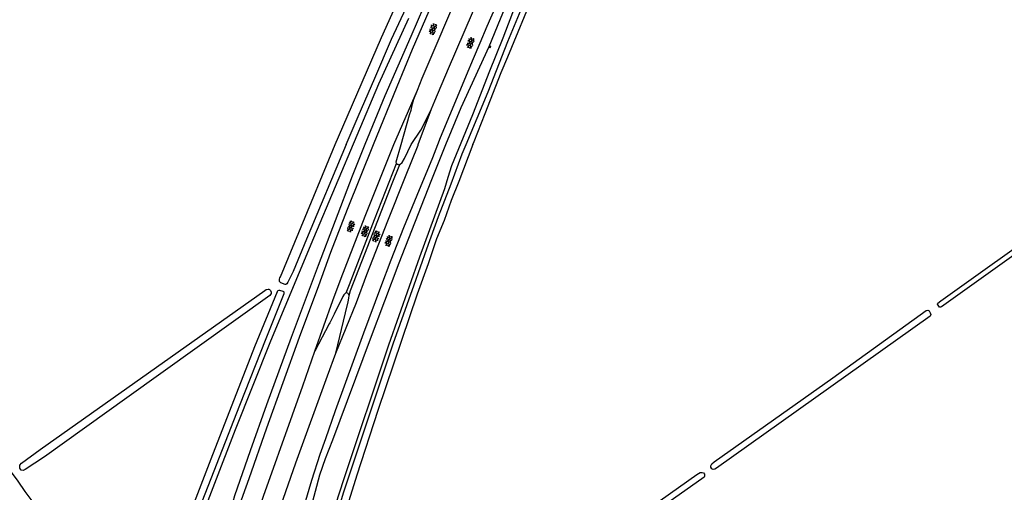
# Model space of a CAD drawing. Extents: x 168875 to 176000, y 513888 to 528000.
# Tile 24 of 106: x 174441 to 175007, y 517800 to 518072. Entities that reach past the tile are written whole.
import ezdxf

# ---------------------------------------------------------------- set-up
doc = ezdxf.new("R2010")
doc.units = 0
doc.header["$MEASUREMENT"] = 0
doc.layers.get('0').update_dxf_attribs({"linetype": 'CONTINUOUS'})
for name, color, linetype in [('INSTEEK_SLOOT', 72, 'CONTINUOUS'), ('KANT_VERHARDING', 252, 'CONTINUOUS'), ('SEMANTIEK', 140, 'CONTINUOUS'), ('TALUD', 34, 'CONTINUOUS')]:
    doc.layers.add(name, color=color, linetype=linetype)

# ---------------------------------------------------------------- blocks, each defined once
blk = doc.blocks.new('S014')
at = {"color": 0}
for p, q in [((0, -0.75), (4.2, 1.67)), ((0, 0.65), (1.78, 1.67)), ((5.07, -1.52), (0, 1.4)), ((2.64, -1.52), (0, 0)), ((1.08, -1.52), (6.15, 1.4)), ((6.15, -0.75), (1.95, 1.67)), ((3.51, -1.52), (6.15, 0)), ((6.15, 0.65), (4.37, 1.67))]:
    blk.add_line(p, q, dxfattribs=at)
blk = doc.blocks.new('S04')
at = {"color": 0}
for p, q in [((0, 0.5), (0.5, 0.5)), ((0, 0.25), (1, 0.25)), ((0, 0), (0.5, 0)), ((0, -0.25), (1, -0.25)), ((0, -0.5), (0.5, -0.5))]:
    blk.add_line(p, q, dxfattribs=at)

msp = doc.modelspace()

# ---------------------------------------------------------------- linework, layer by layer
at = {"layer": 'INSTEEK_SLOOT'}
for points in [[(174701.9, 518000), (174702.7, 518001.8), (174709, 518017.8), (174718.1, 518041.3), (174721.9, 518050.3), (174737.5, 518088.1), (174752.4, 518122.9), (174769, 518160.3), (174787.4, 518199.2), (174805.3, 518236.7), (174829.3, 518284.7), (174849.7, 518325.1), (174872.9, 518369.4), (174897.2, 518414.1), (174923.1, 518460.3), (174953.7, 518512.3), (174957.1, 518516.8), (174960.1, 518521), (174962.1, 518524.7), (174965.9, 518532.9), (174983.5, 518562), (175004.3, 518595.8)], [(174622.8, 518000), (174627.1, 518010.1), (174649.4, 518061.4), (174664.2, 518094.3), (174698.2, 518167.9), (174730.3, 518234.2), (174742.7, 518258.5), (174774.2, 518322.6), (174800.5, 518372.4), (174822, 518412.7), (174858.8, 518478.3), (174898.1, 518546.9), (174907.1, 518562.2), (174924.7, 518589.9)], [(174629.1, 518000), (174635.9, 518016.1), (174645.5, 518038.1), (174655.1, 518060.5), (174663.5, 518078.5), (174683.2, 518121.5), (174694.2, 518145.2), (174701.4, 518161.2), (174709.4, 518178.2), (174717.6, 518195.3), (174730, 518221.5), (174739.7, 518241.2), (174752, 518265.7), (174763.7, 518289.6), (174774.3, 518310.5), (174798.6, 518357.9), (174820.9, 518399.6), (174837.7, 518430.4), (174852.9, 518456.6), (174884.6, 518512.5), (174897.8, 518535.1), (174911.8, 518558.6), (174927.4, 518584.3)], [(174698, 518000), (174710.6, 518030.2), (174722, 518059.1), (174733.4, 518086.9), (174755.4, 518138.6), (174785.6, 518204.9), (174814.4, 518263.4), (174835.4, 518305.8), (174889.1, 518406.1), (174915.2, 518452.9), (174938.6, 518493.2), (174965, 518537.7), (174988.8, 518577.5)], [(174531.487, 517696.513), (174515.4, 517712.4), (174511.2, 517716.9), (174507.3, 517721.6), (174503.2, 517725.6), (174498.8, 517730.3), (174491.3, 517738.7), (174484.2, 517747.3), (174473.6, 517761.3), (174468, 517769.1), (174465.1, 517774.7), (174461.4, 517780.2), (174457.3, 517785.5), (174449.1, 517794.6), (174444.5, 517800.8), (174440.4, 517806.8), (174436.6, 517812), (174433.1, 517816.1), (174428.4, 517822.9), (174422.6, 517830.9), (174408.4, 517850), (174358.5, 517920.7), (174321.7, 517973.5), (174303, 518000)], [(174629.1, 518000), (174606.2, 517945.7), (174598.6, 517927.2), (174595.5, 517921), (174594.9, 517920.1), (174594.4, 517919.7), (174593.9, 517919.6), (174591.4, 517920.6), (174590.8, 517921.4), (174590.7, 517921.8), (174590.7, 517922.7), (174590.9, 517923.4), (174591.3, 517924.1), (174601.8, 517949.6), (174622.8, 518000)], [(174602, 517715.9), (174627.8, 517800.7), (174656, 517885.6), (174668.1, 517919.4), (174675.4, 517940.1), (174682.2, 517958.7), (174689.4, 517977.4), (174695.8, 517994.6), (174698, 518000)], [(174701.9, 518000), (174693.8, 517978.8), (174689.5, 517967.8), (174685.3, 517956.4), (174681, 517945.9), (174676.1, 517931.6), (174669.9, 517914.2), (174647.2, 517847.4), (174635.2, 517810.1), (174620.4, 517763)], [(175102.1, 518000), (174971.3, 517906.8), (174970.8, 517906.6), (174970.2, 517906.7), (174969, 517908.3), (174969, 517908.5), (174969.2, 517909), (174970.9, 517910.3), (175096.9, 518000)], [(174585.9, 517915.3), (174585.9, 517914.5), (174585.1, 517913.3), (174503, 517854.5), (174455.7, 517820.8), (174444.4, 517813.4), (174443.3, 517812.9), (174442.2, 517813), (174441.4, 517814.3), (174441.5, 517815.9), (174442.3, 517817), (174453.2, 517824.9), (174582.3, 517916.3), (174583.1, 517916.7), (174584.2, 517917), (174584.6, 517917), (174585, 517916.8), (174585.5, 517916.2), (174585.9, 517915.3)], [(174593.4, 517915.3), (174593.3, 517915.5), (174592.9, 517915.7), (174590.9, 517916.3), (174590.3, 517916.3), (174589.7, 517916), (174589.4, 517915.6), (174589.4, 517915.4), (174576.4, 517883.9), (174551.2, 517819.4), (174527.2, 517757.2)], [(174533.3, 517761.7), (174568, 517850.4), (174583.1, 517888.7), (174593.4, 517914.4), (174593.4, 517915.3)], [(174965.1, 517902.4), (174964.9, 517901.4), (174926.2, 517874.2), (174841.9, 517814.2), (174841, 517813.7), (174840.1, 517813.5), (174839.3, 517813.9), (174838.8, 517814.7), (174838.8, 517815.5), (174839.3, 517816.7), (174840.7, 517817.9), (174908.9, 517866), (174962.5, 517904.7), (174963.5, 517904.9), (174964.3, 517904.5), (174964.9, 517903.4), (174965.1, 517902.4)], [(174835.1, 517809.7), (174834.8, 517809.1), (174788, 517775.9), (174619.9, 517656.3), (174614.9, 517652.6), (174613.7, 517651.8), (174612.7, 517651.8), (174611.6, 517652.8), (174610.8, 517653.8), (174610.7, 517654.7), (174611.5, 517655.6), (174667, 517694.6), (174755.5, 517757.4), (174830.6, 517810.5), (174832.5, 517811.7), (174833.7, 517811.8), (174834.5, 517811.6), (174835, 517810.7), (174835.1, 517809.7)]]:
    msp.add_lwpolyline(points, dxfattribs=at)
at = {"layer": 'KANT_VERHARDING'}
for points in [[(174670, 518031.3), (174672.8, 518038.1), (174696.2, 518092.8), (174704.4, 518111.5), (174719.5, 518145.5), (174734.1, 518177.8), (174742.35, 518195.35), (174742.6, 518196), (174756.9, 518226), (174774.1, 518261.4), (174787.9, 518289.2), (174801.8, 518316.5), (174817.7, 518347.4), (174830.3, 518371.2), (174844.8, 518398.2), (174872.7, 518449.1), (174889, 518478), (174906, 518507.5), (174925, 518539.8), (174939.6, 518564.2), (174956, 518591)], [(174644.7, 518000), (174658.3, 518033.4), (174667.2, 518054.7), (174682.5, 518090.2), (174696.2, 518121.5), (174712.5, 518157.7), (174726.1, 518187), (174739.8, 518216.2), (174762.6, 518263.4), (174777.3, 518293.2), (174792.7, 518323.9), (174809.2, 518355.9), (174825.1, 518385.1), (174841.9, 518416.4), (174864, 518456.9), (174889, 518500.5), (174908.8, 518534.7), (174931.7, 518572.8)], [(174678.2, 518020.5), (174680, 518025.1), (174687.8, 518043.7), (174716, 518109.1), (174725.5, 518130.5), (174735.6, 518152.8), (174740.6, 518163.5), (174740.7, 518163.9), (174740.9, 518164.1), (174749, 518181.7), (174762.8, 518210.9), (174777, 518240.5), (174792.7, 518272.3), (174807.7, 518302.1), (174820.7, 518327.6), (174832.5, 518350.1), (174846.1, 518375.8), (174862.1, 518405.4), (174877, 518432.4), (174891.6, 518458.5), (174905.1, 518482.2), (174933.2, 518530.5), (174958.8, 518572.8)], [(174681.7, 518000), (174683.3, 518004), (174694.1, 518029.7), (174698.2, 518039.9), (174702.2, 518049.4), (174706.1, 518058.4), (174710.1, 518068), (174718, 518085.9)], [(174611.098, 517881.482), (174621.4, 517910.4), (174626.2, 517923.3), (174640, 517958.9), (174656.4, 518000), (174670, 518031.3)], [(174660.6, 518000), (174665.5, 518017.1), (174666.4, 518019.8), (174667.1, 518023.3), (174668, 518026.1), (174670, 518031.3)], [(174623.2, 517880.3), (174634.9, 517909.3), (174641, 517925.4), (174653, 517956.3), (174663.1, 517981.7), (174670.4, 517999.6), (174670.5, 518000), (174678.2, 518020.5)], [(174666.4, 518000), (174671.9, 518008.2), (174675.6, 518015.3), (174678.2, 518020.5)], [(174567.1, 517791.2), (174573.2, 517808.2), (174583.4, 517837.3), (174602.2, 517889.4), (174613.3, 517919.1), (174620.3, 517938.2), (174629.9, 517962.9), (174644.7, 518000)], [(174597, 517764.8), (174599.6, 517774.2), (174605.2, 517793.8), (174609.3, 517807.4), (174614.1, 517822.3), (174617.3, 517831.2), (174622.9, 517847.3), (174639.2, 517892), (174649, 517918.1), (174655, 517933.8), (174662.2, 517952.3), (174669.8, 517970.9), (174678.8, 517992.6), (174681.7, 518000)], [(174657.9, 517989.1), (174657.9, 517989.3), (174657.7, 517989.7), (174657.7, 517990), (174660.6, 518000)], [(174659.9, 517988.5), (174661.2, 517989.8), (174662.6, 517992), (174666.4, 518000)], [(174629, 517914.8), (174631, 517919.6), (174645.4, 517957), (174657.9, 517989.1)], [(174630.7, 517913.4), (174631.6, 517916.2), (174644.5, 517949.6), (174655.5, 517977.6), (174659.9, 517988.5)], [(174659.9, 517988.5), (174659.3, 517988.4), (174659, 517988.5), (174658.6, 517988.5), (174657.9, 517989.1)], [(174629, 517914.8), (174628.7, 517914.7), (174628.5, 517914.4), (174627.8, 517913.8), (174627.1, 517912.8), (174622.2, 517902.7), (174619.6, 517897.6), (174619.3, 517897.1), (174611.098, 517881.482)], [(174623.2, 517880.3), (174628.6, 517903.4), (174630.2, 517909.7), (174630.6, 517911.8), (174630.7, 517913.4)], [(174630.7, 517913.4), (174630.6, 517913.8), (174630.2, 517914.5), (174629.4, 517914.9), (174629, 517914.8)], [(174551.1, 517707.1), (174568.5, 517760.7), (174581.5, 517798.1), (174598.1, 517844.9), (174604.1, 517861.5), (174611.098, 517881.482)], [(174559.9, 517700.3), (174563.8, 517712.1), (174566.7, 517720.5), (174577.1, 517751.4), (174600.1, 517817.2), (174618.3, 517867.3), (174623.2, 517880.3)]]:
    msp.add_lwpolyline(points, dxfattribs=at)
at = {"layer": 'TALUD'}
for points in [[(174684.5, 518104.4), (174666.2, 518062), (174651.2, 518028), (174639.8, 518000), (174632.5, 517981.8), (174613, 517930.6), (174597.5, 517889.3), (174583.2, 517850.5), (174573.8, 517824.2), (174564.8, 517798.3), (174563.8, 517794.9), (174562.9, 517793.8), (174559, 517782.3), (174557.1, 517776.2), (174552.7, 517765), (174549.7, 517756.9), (174542.9, 517740.3), (174540.7, 517732.7), (174538.3, 517725.3), (174536.9, 517721.5), (174536.3, 517719), (174536.4, 517717.5), (174536.6, 517716.4), (174537, 517715.2)], [(174572.847, 517687.915), (174573.7, 517687.8), (174574.6, 517688), (174575.6, 517688.7), (174576.3, 517689.7), (174580.5, 517701.4), (174587.5, 517723.2), (174597.6, 517752.8), (174601.2, 517765.5), (174608.2, 517788.8), (174614, 517810.3), (174617.2, 517819.8), (174621.3, 517830.4), (174643, 517888.5), (174659.5, 517932.1), (174677.9, 517978.9), (174686.4, 518000), (174695.1, 518021.3), (174711.2, 518056.4), (174724.3, 518088.3)], [(174726.3, 518079.7), (174719.1, 518061.1), (174711.5, 518042.1), (174701.7, 518017.1), (174689.7, 517987.8), (174687.5, 517981.1), (174685.6, 517974.6), (174671.2, 517935.4), (174653.3, 517884.9), (174627.5, 517807.6), (174613.8, 517765.1)], [(174664.9, 518072.3), (174647.6, 518034.7), (174610.2, 517946.3), (174585.5, 517887.1), (174565.2, 517836.3), (174553.3, 517805.5), (174539.9, 517770.5), (174523.6, 517724.7), (174523.1, 517721.4), (174523.2, 517719.5), (174523.5, 517718.2), (174524.1, 517716.8), (174524.9, 517715.3), (174526.9, 517712.9), (174534.211, 517704.896)]]:
    msp.add_lwpolyline(points, dxfattribs=at)

# ---------------------------------------------------------------- block references
at = {"layer": 'SEMANTIEK'}
for p, rotation in [((174679.75, 518069.25), 251.565051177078), ((174701.35, 518061.35), 251.5650511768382), ((174630.99, 517949.967), 71.56505117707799), ((174640.7, 517953.242), 251.565051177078), ((174645.494, 517944.217), 71.56505117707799), ((174654.312, 517947.692), 251.565051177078)]:
    msp.add_blockref('S014', p, dxfattribs=dict(at, rotation=rotation))
at = {"layer": 'SEMANTIEK', "xscale": 0.9941453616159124, "yscale": 0.9941453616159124, "rotation": 336.4003228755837}
msp.add_blockref('S04', (174711.2, 518056.4), dxfattribs=at)

doc.saveas('drawing.dxf')
